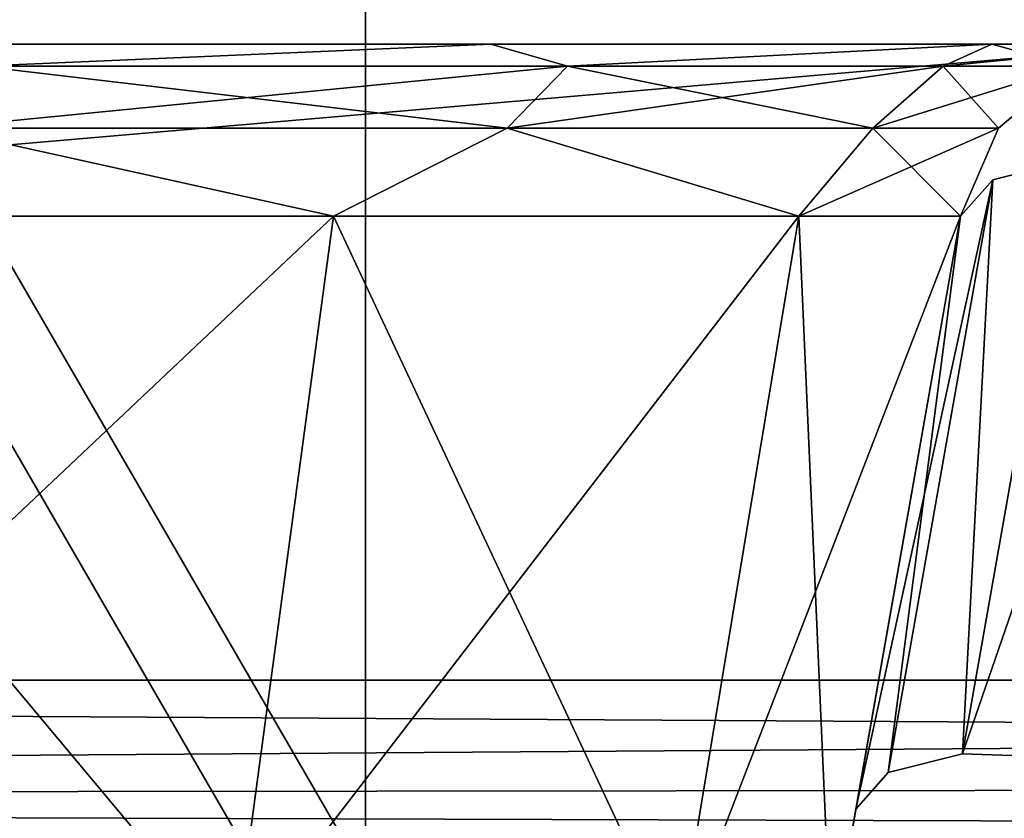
# Model space of a CAD drawing. Header units: millimetres. Extents: x -96 to 96, y -34 to 18.
# Tile 65 of 192: x -30.83 to -28.47, y -31.86 to -29.94. Entities that reach past the tile are written whole.
import ezdxf

# ---------------------------------------------------------------- set-up
doc = ezdxf.new("R2010")
doc.units = ezdxf.units.MM
doc.header["$LTSCALE"] = 65.185185
for name, color, linetype in [('102', 7, 'CONTINUOUS'), ('146', 7, 'CONTINUOUS'), ('178', 7, 'CONTINUOUS'), ('183', 7, 'CONTINUOUS'), ('349', 7, 'CONTINUOUS'), ('351', 7, 'CONTINUOUS'), ('355', 7, 'CONTINUOUS'), ('360', 7, 'CONTINUOUS'), ('401', 7, 'CONTINUOUS'), ('406', 7, 'CONTINUOUS'), ('407', 7, 'CONTINUOUS'), ('408', 7, 'CONTINUOUS'), ('665', 7, 'CONTINUOUS'), ('667', 7, 'CONTINUOUS'), ('670', 7, 'CONTINUOUS'), ('673', 7, 'CONTINUOUS'), ('676', 7, 'CONTINUOUS'), ('86', 7, 'CONTINUOUS')]:
    doc.layers.add(name, color=color, linetype=linetype)

msp = doc.modelspace()

# ---------------------------------------------------------------- linework, layer by layer
at = {"layer": '102', "color": 7, "linetype": 'Continuous'}
for points in [[(-45.75, -31.5262, -23.2618), (-45.75, -28, -23.4466), (-4.873, -28, -23.4466), (-45.75, -31.5262, -23.2618)], [(-4.873, -31.5262, -23.2618), (-45.75, -31.5262, -23.2618), (-4.873, -28, -23.4466), (-4.873, -31.5262, -23.2618)]]:
    msp.add_3dface(points, dxfattribs=at)
at = {"layer": '146', "color": 7, "linetype": 'Continuous'}
for points in [[(-4.873, -31.5262, 23.2618), (-4.873, -28, 23.4466), (-45.75, -28, 23.4466), (-4.873, -31.5262, 23.2618)], [(-4.873, -31.5262, 23.2618), (-45.75, -28, 23.4466), (-45.75, -31.5262, 23.2618), (-4.873, -31.5262, 23.2618)]]:
    msp.add_3dface(points, dxfattribs=at)
at = {"layer": '178', "color": 7, "linetype": 'Continuous'}
for points in [[(-45.75, -31.5262, -23.2618), (-4.873, -31.5262, -23.2618), (-4.873, -31.7647, -23.1866), (-45.75, -31.5262, -23.2618)], [(-45.75, -31.8106, -23.1543), (-45.75, -31.5262, -23.2618), (-4.873, -31.7647, -23.1866), (-45.75, -31.8106, -23.1543)], [(-4.873, -31.9373, -23.0049), (-45.75, -31.8106, -23.1543), (-4.873, -31.7647, -23.1866), (-4.873, -31.9373, -23.0049)], [(-45.75, -31.9802, -22.9019), (-45.75, -31.8106, -23.1543), (-4.873, -31.9373, -23.0049), (-45.75, -31.9802, -22.9019)]]:
    msp.add_3dface(points, dxfattribs=at)
at = {"layer": '183', "color": 7, "linetype": 'Continuous'}
for points in [[(-4.873, -31.5262, 23.2618), (-45.75, -31.5262, 23.2618), (-45.75, -31.8106, 23.1543), (-4.873, -31.5262, 23.2618)], [(-4.873, -31.5262, 23.2618), (-45.75, -31.8106, 23.1543), (-4.873, -31.7647, 23.1866), (-4.873, -31.5262, 23.2618)], [(-4.873, -31.7647, 23.1866), (-45.75, -31.8106, 23.1543), (-4.873, -31.9373, 23.0049), (-4.873, -31.7647, 23.1866)], [(-45.75, -31.8106, 23.1543), (-45.75, -31.9802, 22.9019), (-4.873, -31.9373, 23.0049), (-45.75, -31.8106, 23.1543)]]:
    msp.add_3dface(points, dxfattribs=at)
at = {"layer": '349', "color": 7, "linetype": 'Continuous'}
for points in [[(-30.3143, -32.1736, 9.0682), (-31.9416, -32.1736, 7.7028), (-30.0765, -30.4132, 8.8687), (-30.3143, -32.1736, 9.0682)], [(-30.0765, -30.4132, 8.8687), (-31.9416, -32.1736, 7.7028), (-31.7864, -30.4132, 7.4339), (-30.0765, -30.4132, 8.8687)], [(-29.2522, -32.1736, 10.908), (-30.3143, -32.1736, 9.0682), (-28.9605, -30.4132, 10.8018), (-29.2522, -32.1736, 10.908)], [(-28.9605, -30.4132, 10.8018), (-30.3143, -32.1736, 9.0682), (-30.0765, -30.4132, 8.8687), (-28.9605, -30.4132, 10.8018)], [(-28.5729, -30.4132, 13), (-29.2522, -32.1736, 10.908), (-28.9605, -30.4132, 10.8018), (-28.5729, -30.4132, 13)], [(-28.8833, -32.1736, 13), (-29.2522, -32.1736, 10.908), (-28.5729, -30.4132, 13), (-28.8833, -32.1736, 13)]]:
    msp.add_3dface(points, dxfattribs=at)
at = {"layer": '351', "color": 7, "linetype": 'Continuous'}
for points in [[(-31.9416, -32.1736, -7.7028), (-30.3143, -32.1736, -9.0682), (-31.7864, -30.4132, -7.4339), (-31.9416, -32.1736, -7.7028)], [(-31.7864, -30.4132, -7.4339), (-30.3143, -32.1736, -9.0682), (-30.0765, -30.4132, -8.8687), (-31.7864, -30.4132, -7.4339)], [(-30.3143, -32.1736, -9.0682), (-29.2522, -32.1736, -10.908), (-30.0765, -30.4132, -8.8687), (-30.3143, -32.1736, -9.0682)], [(-30.0765, -30.4132, -8.8687), (-29.2522, -32.1736, -10.908), (-28.9605, -30.4132, -10.8018), (-30.0765, -30.4132, -8.8687)], [(-29.2522, -32.1736, -10.908), (-28.8833, -32.1736, -13), (-28.9605, -30.4132, -10.8018), (-29.2522, -32.1736, -10.908)], [(-28.8833, -32.1736, -13), (-28.5729, -30.4132, -13), (-28.9605, -30.4132, -10.8018), (-28.8833, -32.1736, -13)]]:
    msp.add_3dface(points, dxfattribs=at)
at = {"layer": '355', "color": 7, "linetype": 'Continuous'}
for points in [[(-28.5729, -30.4132, -13), (-28.8833, -32.1736, -13), (-28.8833, -32.1736, -20.0109), (-28.5729, -30.4132, -13)], [(-28.5729, -30.4132, -13), (-28.8833, -32.1736, -20.0109), (-28.8559, -32.0183, -19.8641), (-28.5729, -30.4132, -13)], [(-28.8237, -31.8358, -19.754), (-28.5729, -30.4132, -13), (-28.8559, -32.0183, -19.8641), (-28.8237, -31.8358, -19.754)], [(-28.5729, -30.4132, -19.0906), (-28.5729, -30.4132, -13), (-28.8237, -31.8358, -19.754), (-28.5729, -30.4132, -19.0906)]]:
    msp.add_3dface(points, dxfattribs=at)
at = {"layer": '360', "color": 7, "linetype": 'Continuous'}
for points in [[(-28.8237, -31.8358, 19.754), (-28.8833, -32.1736, 13), (-28.5729, -30.4132, 19.0906), (-28.8237, -31.8358, 19.754)], [(-28.8833, -32.1736, 13), (-28.5729, -30.4132, 13), (-28.5729, -30.4132, 19.0906), (-28.8833, -32.1736, 13)], [(-28.8559, -32.0183, 19.8641), (-28.8833, -32.1736, 13), (-28.8237, -31.8358, 19.754), (-28.8559, -32.0183, 19.8641)]]:
    msp.add_3dface(points, dxfattribs=at)
at = {"layer": '401', "color": 7, "linetype": 'Continuous'}
for points in [[(-31.5402, -30, 7.0075), (-29.6992, -30, 8.5523), (-30.9241, -30.0531, 7.6882), (-31.5402, -30, 7.0075)], [(-30.9241, -30.0531, 7.6882), (-29.6992, -30, 8.5523), (-29.5155, -30.0531, 9.1597), (-30.9241, -30.0531, 7.6882)], [(-29.6992, -30, 8.5523), (-28.4977, -30, 10.6336), (-29.5155, -30.0531, 9.1597), (-29.6992, -30, 8.5523)], [(-29.5155, -30.0531, 9.1597), (-28.4977, -30, 10.6336), (-28.6145, -30.0531, 10.9867), (-29.5155, -30.0531, 9.1597)], [(-28.6145, -30.0531, 10.9867), (-28.0805, -30, 13), (-28.3046, -30.0531, 13), (-28.6145, -30.0531, 10.9867)], [(-28.4977, -30, 10.6336), (-28.0805, -30, 13), (-28.6145, -30.0531, 10.9867), (-28.4977, -30, 10.6336)], [(-31.0318, -30.2014, 7.8285), (-29.5155, -30.0531, 9.1597), (-29.6604, -30.2014, 9.2611), (-31.0318, -30.2014, 7.8285)], [(-30.9241, -30.0531, 7.6882), (-29.5155, -30.0531, 9.1597), (-31.0318, -30.2014, 7.8285), (-30.9241, -30.0531, 7.6882)], [(-29.6604, -30.2014, 9.2611), (-28.6145, -30.0531, 10.9867), (-28.7832, -30.2014, 11.0399), (-29.6604, -30.2014, 9.2611)], [(-29.5155, -30.0531, 9.1597), (-28.6145, -30.0531, 10.9867), (-29.6604, -30.2014, 9.2611), (-29.5155, -30.0531, 9.1597)], [(-28.7832, -30.2014, 11.0399), (-28.3046, -30.0531, 13), (-28.4815, -30.2014, 13), (-28.7832, -30.2014, 11.0399)], [(-28.6145, -30.0531, 10.9867), (-28.3046, -30.0531, 13), (-28.7832, -30.2014, 11.0399), (-28.6145, -30.0531, 10.9867)], [(-30.0765, -30.4132, 8.8687), (-31.7864, -30.4132, 7.4339), (-31.0318, -30.2014, 7.8285), (-30.0765, -30.4132, 8.8687)], [(-30.0765, -30.4132, 8.8687), (-31.0318, -30.2014, 7.8285), (-29.6604, -30.2014, 9.2611), (-30.0765, -30.4132, 8.8687)], [(-28.9605, -30.4132, 10.8018), (-30.0765, -30.4132, 8.8687), (-29.6604, -30.2014, 9.2611), (-28.9605, -30.4132, 10.8018)], [(-28.9605, -30.4132, 10.8018), (-29.6604, -30.2014, 9.2611), (-28.7832, -30.2014, 11.0399), (-28.9605, -30.4132, 10.8018)], [(-28.5729, -30.4132, 13), (-28.9605, -30.4132, 10.8018), (-28.4815, -30.2014, 13), (-28.5729, -30.4132, 13)], [(-28.9605, -30.4132, 10.8018), (-28.7832, -30.2014, 11.0399), (-28.4815, -30.2014, 13), (-28.9605, -30.4132, 10.8018)]]:
    msp.add_3dface(points, dxfattribs=at)
at = {"layer": '406', "color": 7, "linetype": 'Continuous'}
for points in [[(-28.4954, -30.3254, 19.3081), (-28.3168, -30.2802, 19.4725), (-28.5676, -31.7029, 20.1359), (-28.4954, -30.3254, 19.3081)], [(-28.3168, -30.2802, 19.4725), (-28.0805, -30.2887, 19.5437), (-28.5676, -31.7029, 20.1359), (-28.3168, -30.2802, 19.4725)], [(-28.0805, -30.2887, 19.5437), (-28.3313, -31.7113, 20.2071), (-28.5676, -31.7029, 20.1359), (-28.0805, -30.2887, 19.5437)], [(-28.8237, -31.8358, 19.754), (-28.5729, -30.4132, 19.0906), (-28.4954, -30.3254, 19.3081), (-28.8237, -31.8358, 19.754)], [(-28.8237, -31.8358, 19.754), (-28.4954, -30.3254, 19.3081), (-28.7463, -31.748, 19.9715), (-28.8237, -31.8358, 19.754)], [(-28.7463, -31.748, 19.9715), (-28.4954, -30.3254, 19.3081), (-28.5676, -31.7029, 20.1359), (-28.7463, -31.748, 19.9715)]]:
    msp.add_3dface(points, dxfattribs=at)
at = {"layer": '407', "color": 7, "linetype": 'Continuous'}
for points in [[(-29.6992, -30, -8.5523), (-31.5402, -30, -7.0075), (-30.9241, -30.0531, -7.6882), (-29.6992, -30, -8.5523)], [(-29.5155, -30.0531, -9.1597), (-29.6992, -30, -8.5523), (-30.9241, -30.0531, -7.6882), (-29.5155, -30.0531, -9.1597)], [(-28.4977, -30, -10.6336), (-29.6992, -30, -8.5523), (-29.5155, -30.0531, -9.1597), (-28.4977, -30, -10.6336)], [(-28.6145, -30.0531, -10.9867), (-28.4977, -30, -10.6336), (-29.5155, -30.0531, -9.1597), (-28.6145, -30.0531, -10.9867)], [(-28.3046, -30.0531, -13), (-28.4977, -30, -10.6336), (-28.6145, -30.0531, -10.9867), (-28.3046, -30.0531, -13)], [(-28.0805, -30, -13), (-28.4977, -30, -10.6336), (-28.3046, -30.0531, -13), (-28.0805, -30, -13)], [(-29.6604, -30.2014, -9.2611), (-30.9241, -30.0531, -7.6882), (-31.0318, -30.2014, -7.8285), (-29.6604, -30.2014, -9.2611)], [(-29.5155, -30.0531, -9.1597), (-30.9241, -30.0531, -7.6882), (-29.6604, -30.2014, -9.2611), (-29.5155, -30.0531, -9.1597)], [(-28.7832, -30.2014, -11.0399), (-29.5155, -30.0531, -9.1597), (-29.6604, -30.2014, -9.2611), (-28.7832, -30.2014, -11.0399)], [(-28.6145, -30.0531, -10.9867), (-29.5155, -30.0531, -9.1597), (-28.7832, -30.2014, -11.0399), (-28.6145, -30.0531, -10.9867)], [(-28.4815, -30.2014, -13), (-28.6145, -30.0531, -10.9867), (-28.7832, -30.2014, -11.0399), (-28.4815, -30.2014, -13)], [(-28.3046, -30.0531, -13), (-28.6145, -30.0531, -10.9867), (-28.4815, -30.2014, -13), (-28.3046, -30.0531, -13)], [(-31.7864, -30.4132, -7.4339), (-30.0765, -30.4132, -8.8687), (-31.0318, -30.2014, -7.8285), (-31.7864, -30.4132, -7.4339)], [(-30.0765, -30.4132, -8.8687), (-29.6604, -30.2014, -9.2611), (-31.0318, -30.2014, -7.8285), (-30.0765, -30.4132, -8.8687)], [(-30.0765, -30.4132, -8.8687), (-28.9605, -30.4132, -10.8018), (-29.6604, -30.2014, -9.2611), (-30.0765, -30.4132, -8.8687)], [(-28.9605, -30.4132, -10.8018), (-28.7832, -30.2014, -11.0399), (-29.6604, -30.2014, -9.2611), (-28.9605, -30.4132, -10.8018)], [(-28.9605, -30.4132, -10.8018), (-28.5729, -30.4132, -13), (-28.7832, -30.2014, -11.0399), (-28.9605, -30.4132, -10.8018)], [(-28.5729, -30.4132, -13), (-28.4815, -30.2014, -13), (-28.7832, -30.2014, -11.0399), (-28.5729, -30.4132, -13)]]:
    msp.add_3dface(points, dxfattribs=at)
at = {"layer": '408', "color": 7, "linetype": 'Continuous'}
for points in [[(-28.4954, -30.3254, -19.3081), (-28.5676, -31.7029, -20.1359), (-28.3168, -30.2802, -19.4725), (-28.4954, -30.3254, -19.3081)], [(-28.5676, -31.7029, -20.1359), (-28.3313, -31.7113, -20.2071), (-28.3168, -30.2802, -19.4725), (-28.5676, -31.7029, -20.1359)], [(-28.7463, -31.748, -19.9715), (-28.5676, -31.7029, -20.1359), (-28.4954, -30.3254, -19.3081), (-28.7463, -31.748, -19.9715)], [(-28.5729, -30.4132, -19.0906), (-28.7463, -31.748, -19.9715), (-28.4954, -30.3254, -19.3081), (-28.5729, -30.4132, -19.0906)], [(-28.5729, -30.4132, -19.0906), (-28.8237, -31.8358, -19.754), (-28.7463, -31.748, -19.9715), (-28.5729, -30.4132, -19.0906)]]:
    msp.add_3dface(points, dxfattribs=at)
at = {"layer": '665', "color": 5, "linetype": 'Continuous', "true_color": 0x0303ff}
for points in [[(-30, -14.7265, 55.1491), (-30, -32.4288, 26.6584), (-30, -32.0002, 26.4009), (-30, -14.7265, 55.1491)], [(-30, -15.1551, 55.4066), (-30, -32.4288, 26.6584), (-30, -14.7265, 55.1491), (-30, -15.1551, 55.4066)], [(-30, -32.0002, -26.4009), (-30, -32.4288, -26.6584), (-30, -14.7265, -55.1491), (-30, -32.0002, -26.4009)], [(-30, -32.4288, -26.6584), (-30, -15.1551, -55.4066), (-30, -14.7265, -55.1491), (-30, -32.4288, -26.6584)]]:
    msp.add_3dface(points, dxfattribs=at)
at = {"layer": '667', "color": 5, "linetype": 'Continuous', "true_color": 0x0303ff}
for points in [[(-30, -32.0002, -26.4009), (-30, -14.7265, -55.1491), (-40, -32.0002, -26.4009), (-30, -32.0002, -26.4009)], [(-30, -14.7265, -55.1491), (-40, -14.7265, -55.1491), (-40, -32.0002, -26.4009), (-30, -14.7265, -55.1491)]]:
    msp.add_3dface(points, dxfattribs=at)
at = {"layer": '670', "color": 5, "linetype": 'Continuous', "true_color": 0x0303ff}
for points in [[(-30, -32.0002, 26.4009), (-40, -32.0002, 26.4009), (-40, -14.7265, 55.1491), (-30, -32.0002, 26.4009)], [(-30, -14.7265, 55.1491), (-30, -32.0002, 26.4009), (-40, -14.7265, 55.1491), (-30, -14.7265, 55.1491)]]:
    msp.add_3dface(points, dxfattribs=at)
at = {"layer": '673', "color": 5, "linetype": 'Continuous', "true_color": 0x0303ff}
for points in [[(-30, -15.1551, 55.4066), (-40, -15.1551, 55.4066), (-40, -32.4288, 26.6584), (-30, -15.1551, 55.4066)], [(-30, -32.4288, 26.6584), (-30, -15.1551, 55.4066), (-40, -32.4288, 26.6584), (-30, -32.4288, 26.6584)]]:
    msp.add_3dface(points, dxfattribs=at)
at = {"layer": '676', "color": 5, "linetype": 'Continuous', "true_color": 0x0303ff}
for points in [[(-30, -32.4288, -26.6584), (-40, -32.4288, -26.6584), (-40, -15.1551, -55.4066), (-30, -32.4288, -26.6584)], [(-30, -15.1551, -55.4066), (-30, -32.4288, -26.6584), (-40, -15.1551, -55.4066), (-30, -15.1551, -55.4066)]]:
    msp.add_3dface(points, dxfattribs=at)
at = {"layer": '86', "color": 7, "linetype": 'Continuous'}
for points in [[(-31.5402, -30, -7.0075), (-29.6992, -30, -8.5523), (-31.5402, -30, 7.0075), (-31.5402, -30, -7.0075)], [(-31.5402, -30, 7.0075), (-29.6992, -30, -8.5523), (-29.6992, -30, 8.5523), (-31.5402, -30, 7.0075)], [(-29.6992, -30, -8.5523), (-28.4977, -30, -10.6336), (-29.6992, -30, 8.5523), (-29.6992, -30, -8.5523)], [(-29.6992, -30, 8.5523), (-28.4977, -30, -10.6336), (-28.4977, -30, 10.6336), (-29.6992, -30, 8.5523)], [(-28.4977, -30, -10.6336), (-28.0805, -30, -13), (-28.4977, -30, 10.6336), (-28.4977, -30, -10.6336)], [(-28.4977, -30, 10.6336), (-28.0805, -30, -13), (-28.0805, -30, 13), (-28.4977, -30, 10.6336)]]:
    msp.add_3dface(points, dxfattribs=at)

doc.saveas('drawing.dxf')
